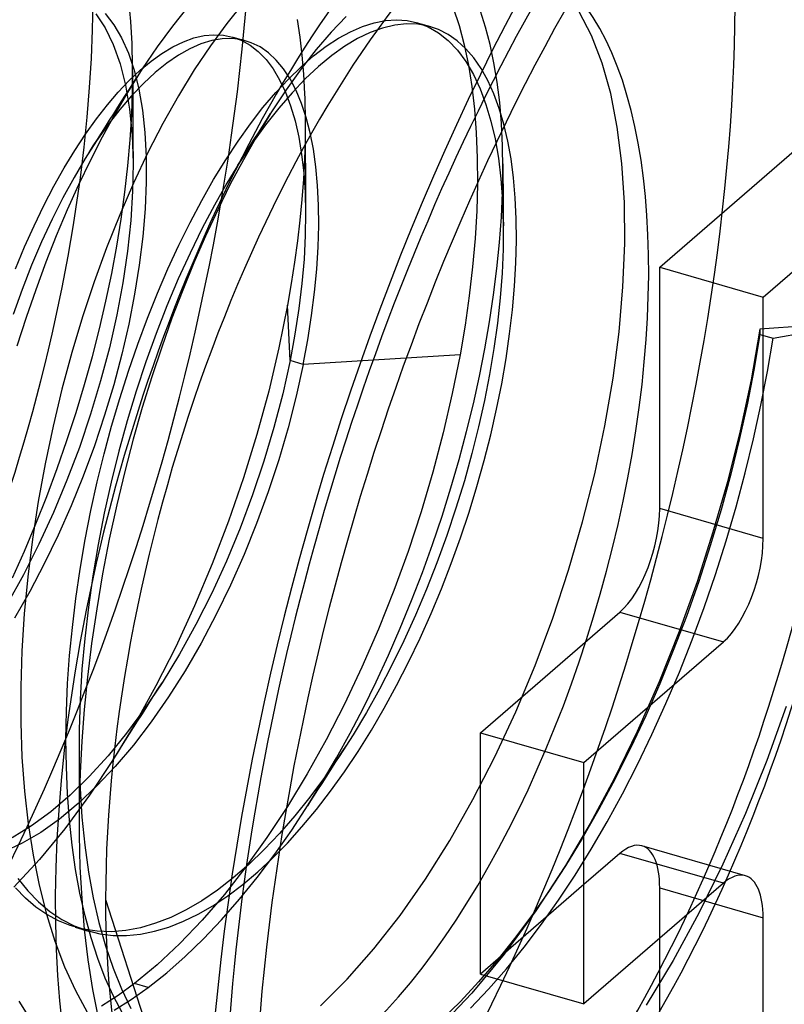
# Model space of a CAD drawing. Header units: millimetres. Extents: x -24 to 80, y -43 to 164.
# Tile 171 of 223: x 56.6 to 58.52, y 93.81 to 96.29. Entities that reach past the tile are written whole.
import ezdxf

# ---------------------------------------------------------------- set-up
doc = ezdxf.new("R2010")
doc.units = ezdxf.units.MM
doc.layers.add('MAIN-1', color=7, linetype='Continuous')
doc.layers.add('MAIN-2', color=7, linetype='Continuous')

msp = doc.modelspace()

# ---------------------------------------------------------------- linework, layer by layer
at = {"layer": 'MAIN-1'}
for p, q in [((57.2285, 96.0518), (57.2283, 96.0515)), ((57.2287, 96.0521), (57.2285, 96.0518)), ((57.2288, 96.0525), (57.2287, 96.0521)), ((57.229, 96.0527), (57.2288, 96.0525)), ((57.2292, 96.0531), (57.229, 96.0527)), ((57.2283, 96.0515), (57.2281, 96.0512)), ((58.4654, 95.5903), (58.8154, 95.8934)), ((58.4654, 94.9841), (58.4654, 95.5903)), ((58.0154, 94.4212), (58.3654, 94.7243)), ((58.0154, 93.815), (58.0154, 94.4212)), ((58.4208, 94.137), (58.161, 94.212)), ((58.1056, 94.1931), (58.0154, 94.115)), ((58.3654, 94.1181), (58.1056, 94.1931)), ((58.3654, 94.1181), (58.0154, 93.815)), ((58.4654, 93.4253), (58.4654, 94.0315))]:
    msp.add_line(p, q, dxfattribs=at)
for centre, major_axis, start_param, end_param in [((58.6404, 94.6594), (-0.8737, -3.0264), -2.509897, -0.982794), ((58.5666, 94.6806), (-0.8071, -2.7958), -2.55359, -0.54126), ((58.6404, 94.6594), (0.8071, 2.7958), 0.588003, 3.141599), ((58.6404, 94.6594), (-0.8737, -3.0264), -0.631808, 2.158799), ((58.3654, 94.8975), (0.0555, 0.1922), -2.55359, -0.982794), ((58.1056, 94.0199), (-0.0555, -0.1922), -3.141586, -2.55359), ((58.3654, 93.9449), (0.0555, 0.1922), 0.000007, 0.588003), ((58.3654, 93.9449), (0.0555, 0.1922), -0.982794, 0.000007)]:
    msp.add_ellipse(centre, major_axis=major_axis, ratio=0.433013, start_param=start_param, end_param=end_param, dxfattribs=at)
at = {"layer": 'MAIN-2'}
for p, q in [((56.8772, 96.283), (56.8722, 96.3362)), ((57.1595, 96.3283), (57.1182, 96.2775)), ((56.7893, 96.3015), (56.8128, 96.2664)), ((56.8133, 96.3028), (56.8349, 96.2746)), ((57.0208, 96.3193), (56.9822, 96.2712)), ((57.6869, 96.3173), (57.7016, 96.2723)), ((57.7684, 96.2681), (57.7554, 96.3083)), ((58.0344, 96.2472), (58.0033, 96.3072)), ((56.8349, 96.2746), (56.8543, 96.2413)), ((56.8804, 96.2276), (56.8772, 96.283)), ((57.1182, 96.2775), (57.0771, 96.2217)), ((57.2948, 96.2878), (57.3015, 96.2437)), ((57.4182, 96.2951), (57.3809, 96.2559)), ((57.4591, 96.27), (57.4884, 96.2792)), ((57.4884, 96.2792), (57.517, 96.2848)), ((57.517, 96.2848), (57.5448, 96.2866)), ((57.5695, 96.2769), (57.54, 96.2736)), ((57.5448, 96.2866), (57.5716, 96.2848)), ((57.5978, 96.2761), (57.5695, 96.2769)), ((57.5716, 96.2848), (57.5973, 96.2793)), ((57.5967, 96.2794), (57.6298, 96.2699)), ((57.5973, 96.2793), (57.6243, 96.269)), ((57.6249, 96.2713), (57.5978, 96.2761)), ((56.8128, 96.2664), (56.8333, 96.2247)), ((56.9822, 96.2712), (56.9439, 96.2192)), ((57.3809, 96.2559), (57.3431, 96.2121)), ((57.3987, 96.2405), (57.4292, 96.2571)), ((57.4292, 96.2571), (57.4591, 96.27)), ((57.4784, 96.255), (57.4468, 96.2397)), ((57.5096, 96.2663), (57.4784, 96.255)), ((57.54, 96.2736), (57.5096, 96.2663)), ((57.6243, 96.269), (57.65, 96.2542)), ((57.6501, 96.2627), (57.6249, 96.2713)), ((57.65, 96.2542), (57.6744, 96.2347)), ((57.6743, 96.2502), (57.6501, 96.2627)), ((57.6971, 96.2341), (57.6743, 96.2502)), ((57.7016, 96.2723), (57.7143, 96.2242)), ((57.7798, 96.2249), (57.7684, 96.2681)), ((56.8543, 96.2413), (56.8712, 96.2031)), ((56.8819, 96.17), (56.8804, 96.2276)), ((56.9828, 96.2188), (57.0095, 96.2318)), ((57.0095, 96.2318), (57.0358, 96.2413)), ((57.0532, 96.2265), (57.0253, 96.2143)), ((57.0358, 96.2413), (57.0613, 96.2472)), ((57.0804, 96.2348), (57.0532, 96.2265)), ((57.0613, 96.2472), (57.086, 96.2495)), ((57.1068, 96.2392), (57.0804, 96.2348)), ((57.086, 96.2495), (57.1098, 96.2484)), ((57.1323, 96.2398), (57.1068, 96.2392)), ((57.1098, 96.2484), (57.1327, 96.2437)), ((57.1568, 96.2365), (57.1323, 96.2398)), ((57.1327, 96.2437), (57.1546, 96.2357)), ((57.1334, 96.2435), (57.1665, 96.234)), ((57.1546, 96.2357), (57.1768, 96.2233)), ((57.18, 96.2294), (57.1568, 96.2365)), ((57.2021, 96.2186), (57.18, 96.2294)), ((57.3015, 96.2437), (57.3069, 96.1978)), ((57.3678, 96.2203), (57.3987, 96.2405)), ((57.4468, 96.2397), (57.4147, 96.2203)), ((57.6744, 96.2347), (57.6974, 96.2107)), ((57.7186, 96.2143), (57.6971, 96.2341)), ((57.7894, 96.179), (57.7798, 96.2249)), ((58.0609, 96.1783), (58.0344, 96.2472)), ((56.8333, 96.2247), (56.8505, 96.1765)), ((56.8712, 96.2031), (56.8856, 96.1601)), ((56.9439, 96.2192), (56.9061, 96.1635)), ((56.9283, 96.1828), (56.9556, 96.2024)), ((56.9556, 96.2024), (56.9828, 96.2188)), ((57.0253, 96.2143), (56.9968, 96.1981)), ((57.0771, 96.2217), (57.0365, 96.1611)), ((57.1768, 96.2233), (57.1975, 96.2072)), ((57.1975, 96.2072), (57.2169, 96.1872)), ((57.223, 96.2041), (57.2021, 96.2186)), ((57.2425, 96.1858), (57.223, 96.2041)), ((57.3431, 96.2121), (57.3052, 96.1637)), ((57.3365, 96.1965), (57.3678, 96.2203)), ((57.4147, 96.2203), (57.3821, 96.197)), ((57.6974, 96.2107), (57.7186, 96.1823)), ((57.7143, 96.2242), (57.725, 96.1732)), ((57.7386, 96.1911), (57.7186, 96.2143)), ((56.8505, 96.1765), (56.8642, 96.1224)), ((56.9009, 96.1601), (56.9283, 96.1828)), ((56.9678, 96.1782), (56.9385, 96.1545)), ((56.9968, 96.1981), (56.9678, 96.1782)), ((57.2169, 96.1872), (57.2347, 96.1635)), ((57.2607, 96.1639), (57.2425, 96.1858)), ((57.3049, 96.1691), (57.3365, 96.1965)), ((57.3069, 96.1978), (57.3109, 96.1502)), ((57.3821, 96.197), (57.349, 96.1696)), ((57.7186, 96.1823), (57.7377, 96.1499)), ((57.757, 96.1645), (57.7386, 96.1911)), ((57.7974, 96.1305), (57.7894, 96.179)), ((58.0825, 96.1015), (58.0609, 96.1783)), ((56.9061, 96.1635), (56.869, 96.1044)), ((56.8734, 96.1342), (56.9009, 96.1601)), ((56.8816, 96.1102), (56.8819, 96.17)), ((56.8818, 96.1581), (56.8819, 96.1391)), ((56.8856, 96.1601), (56.8974, 96.1124)), ((56.9385, 96.1545), (56.909, 96.1271)), ((57.0365, 96.1611), (56.9967, 96.096)), ((57.2347, 96.1635), (57.251, 96.1361)), ((57.2775, 96.1384), (57.2607, 96.1639)), ((57.3052, 96.1637), (57.2672, 96.1107)), ((57.2731, 96.1382), (57.3049, 96.1691)), ((57.349, 96.1696), (57.3156, 96.1383)), ((57.725, 96.1732), (57.7337, 96.1193)), ((57.7738, 96.1345), (57.757, 96.1645)), ((56.8459, 96.1052), (56.8734, 96.1342)), ((56.8738, 96.1128), (56.8831, 96.1275)), ((56.909, 96.1271), (56.8794, 96.0961)), ((56.8819, 96.1391), (56.882, 96.1199)), ((56.8831, 96.1275), (56.8924, 96.1422)), ((57.2412, 96.1039), (57.2731, 96.1382)), ((57.251, 96.1361), (57.2657, 96.105)), ((57.2926, 96.1093), (57.2775, 96.1384)), ((57.3156, 96.1383), (57.2822, 96.1033)), ((57.3109, 96.1502), (57.3136, 96.101)), ((57.7377, 96.1499), (57.7546, 96.1138)), ((57.789, 96.1011), (57.7738, 96.1345)), ((57.8037, 96.0795), (57.7974, 96.1305)), ((56.8184, 96.073), (56.8459, 96.1052)), ((56.869, 96.1044), (56.8369, 96.0495)), ((56.8642, 96.1224), (56.8743, 96.0625)), ((56.8644, 96.098), (56.8738, 96.1128)), ((56.8795, 96.0486), (56.8816, 96.1102)), ((56.882, 96.1199), (56.882, 96.1006)), ((56.8974, 96.1124), (56.9064, 96.0601)), ((57.2093, 96.0663), (57.2412, 96.1039)), ((57.2672, 96.1107), (57.2292, 96.0531)), ((57.2822, 96.1033), (57.2489, 96.0648)), ((57.2657, 96.105), (57.2787, 96.0706)), ((57.3061, 96.077), (57.2926, 96.1093)), ((57.7337, 96.1193), (57.7404, 96.0624)), ((57.7546, 96.1138), (57.7693, 96.0745)), ((58.0991, 96.0172), (58.0825, 96.1015)), ((56.8447, 96.0671), (56.8549, 96.0831)), ((56.8794, 96.0961), (56.8499, 96.0616)), ((56.8549, 96.0831), (56.8644, 96.098)), ((56.882, 96.1006), (56.8821, 96.0812)), ((56.8821, 96.0812), (56.8822, 96.0622)), ((56.9967, 96.096), (56.9578, 96.0266)), ((57.3178, 96.0414), (57.3061, 96.077)), ((57.3136, 96.101), (57.3141, 96.0898)), ((57.3141, 96.0898), (57.3144, 96.0785)), ((57.3144, 96.0785), (57.3147, 96.0672)), ((57.8025, 96.0645), (57.789, 96.1011)), ((57.8082, 96.0262), (57.8037, 96.0795)), ((56.791, 96.0379), (56.8184, 96.073)), ((56.8499, 96.0616), (56.8206, 96.0237)), ((56.8345, 96.0509), (56.8447, 96.0671)), ((56.8743, 96.0625), (56.8805, 95.9972)), ((56.8822, 96.0622), (56.8823, 96.043)), ((56.9064, 96.0601), (56.9125, 96.0036)), ((57.1778, 96.0256), (57.2093, 96.0663)), ((57.2489, 96.0648), (57.2159, 96.0229)), ((57.2787, 96.0706), (57.2898, 96.033)), ((57.3147, 96.0672), (57.3149, 96.0557)), ((57.3149, 96.0557), (57.3151, 96.0443)), ((57.7404, 96.0624), (57.745, 96.0026)), ((57.7693, 96.0745), (57.7818, 96.0325)), ((57.8142, 96.0249), (57.8025, 96.0645)), ((56.7637, 95.9998), (56.791, 96.0379)), ((56.8369, 96.0495), (56.8056, 95.9923)), ((56.8137, 96.0183), (56.8241, 96.0347)), ((56.8241, 96.0347), (56.8345, 96.0509)), ((56.8756, 95.9853), (56.8795, 96.0486)), ((56.8823, 96.043), (56.8824, 96.0237)), ((57.2281, 96.0512), (57.1938, 95.995)), ((57.2079, 96.0192), (57.218, 96.0352)), ((57.218, 96.0352), (57.2281, 96.0512)), ((57.2898, 96.033), (57.299, 95.9924)), ((57.3151, 96.0327), (57.3148, 95.985)), ((57.3151, 96.0443), (57.3151, 96.0327)), ((57.3152, 96.0321), (57.3152, 96.0131)), ((57.3278, 96.003), (57.3178, 96.0414)), ((57.7818, 96.0325), (57.7922, 95.9876)), ((56.8206, 96.0237), (56.7915, 95.9826)), ((56.8036, 96.0023), (56.8137, 96.0183)), ((56.8824, 96.0237), (56.8825, 96.0042)), ((56.8825, 96.0042), (56.8826, 95.9852)), ((56.9125, 96.0036), (56.9156, 95.9431)), ((56.9578, 96.0266), (56.9202, 95.9533)), ((57.1466, 95.9819), (57.1778, 96.0256)), ((57.2159, 96.0229), (57.1831, 95.9775)), ((57.1875, 95.987), (57.1977, 96.0031)), ((57.1977, 96.0031), (57.2079, 96.0192)), ((57.3152, 96.0131), (57.3153, 95.9941)), ((57.3359, 95.9616), (57.3278, 96.003)), ((57.745, 96.0026), (57.7475, 95.94)), ((57.8109, 95.9705), (57.8082, 96.0262)), ((57.8242, 95.9825), (57.8142, 96.0249)), ((58.1105, 95.9259), (58.0991, 96.0172)), ((56.7368, 95.9588), (56.7637, 95.9998)), ((56.7915, 95.9826), (56.7629, 95.9384)), ((56.8056, 95.9923), (56.7752, 95.9331)), ((56.783, 95.97), (56.7933, 95.9862)), ((56.7933, 95.9862), (56.8036, 96.0023)), ((56.8699, 95.9204), (56.8756, 95.9853)), ((56.8805, 95.9972), (56.883, 95.927)), ((56.8826, 95.9852), (56.8828, 95.9661)), ((57.1158, 95.9353), (57.1466, 95.9819)), ((57.1938, 95.995), (57.1601, 95.9356)), ((57.1773, 95.9708), (57.1875, 95.987)), ((57.299, 95.9924), (57.3063, 95.9489)), ((57.3148, 95.985), (57.3133, 95.9361)), ((57.3153, 95.9941), (57.3154, 95.9748)), ((57.7922, 95.9876), (57.8005, 95.9393)), ((57.8323, 95.9374), (57.8242, 95.9825)), ((56.7102, 95.9152), (56.7368, 95.9588)), ((56.7725, 95.9535), (56.783, 95.97)), ((56.8828, 95.9661), (56.8829, 95.9467)), ((56.9202, 95.9533), (56.884, 95.8765)), ((57.1831, 95.9775), (57.1507, 95.9287)), ((57.1567, 95.9382), (57.167, 95.9545)), ((57.167, 95.9545), (57.1773, 95.9708)), ((57.3154, 95.9748), (57.3155, 95.9554)), ((57.3155, 95.9554), (57.3156, 95.9366)), ((57.3421, 95.9175), (57.3359, 95.9616)), ((57.8117, 95.9126), (57.8109, 95.9705)), ((58.2056, 95.6653), (58.5556, 95.9684)), ((56.7629, 95.9384), (56.7349, 95.8912)), ((56.7752, 95.9331), (56.7458, 95.8721)), ((56.8829, 95.9467), (56.883, 95.9271)), ((56.9156, 95.9431), (56.9158, 95.8791)), ((57.0854, 95.8857), (57.1158, 95.9353)), ((57.1507, 95.9287), (57.1187, 95.8766)), ((57.1601, 95.9356), (57.1272, 95.8737)), ((57.1463, 95.9218), (57.1567, 95.9382)), ((57.3063, 95.9489), (57.3116, 95.9024)), ((57.3133, 95.9361), (57.3106, 95.8863)), ((57.3156, 95.9366), (57.3157, 95.9175)), ((57.7475, 95.94), (57.7478, 95.8748)), ((57.8005, 95.9393), (57.8067, 95.8872)), ((57.8386, 95.8898), (57.8323, 95.9374)), ((56.6842, 95.869), (56.7102, 95.9152)), ((56.8624, 95.854), (56.8699, 95.9204)), ((56.883, 95.927), (56.8817, 95.8565)), ((57.3157, 95.9175), (57.3158, 95.8982)), ((57.3464, 95.8707), (57.3421, 95.9175)), ((57.8108, 95.8529), (57.8117, 95.9126)), ((57.8117, 95.925), (57.8118, 95.9055)), ((57.8118, 95.9055), (57.812, 95.8857)), ((58.1168, 95.8283), (58.1105, 95.9259)), ((56.7349, 95.8912), (56.7068, 95.84)), ((56.9158, 95.8791), (56.913, 95.8122)), ((57.0555, 95.8332), (57.0854, 95.8857)), ((57.3106, 95.8863), (57.3069, 95.8355)), ((57.3116, 95.9024), (57.315, 95.8533)), ((57.3158, 95.8982), (57.3159, 95.8788)), ((57.3159, 95.8788), (57.316, 95.86)), ((57.8067, 95.8872), (57.8109, 95.8313)), ((57.812, 95.8857), (57.8121, 95.8658)), ((57.8429, 95.8397), (57.8386, 95.8898)), ((56.6589, 95.8205), (56.6842, 95.869)), ((56.7458, 95.8721), (56.7175, 95.8093)), ((56.884, 95.8765), (56.8494, 95.7968)), ((56.8531, 95.7865), (56.8624, 95.854)), ((56.8817, 95.8565), (56.877, 95.7825)), ((57.1187, 95.8766), (57.0873, 95.8214)), ((57.1272, 95.8737), (57.0955, 95.8096)), ((57.316, 95.86), (57.3161, 95.841)), ((57.3488, 95.8215), (57.3464, 95.8707)), ((57.7478, 95.8748), (57.746, 95.8072)), ((57.8121, 95.8658), (57.8122, 95.8457)), ((56.7068, 95.84), (56.6796, 95.786)), ((57.0263, 95.7782), (57.0555, 95.8332)), ((57.3069, 95.8355), (57.3019, 95.7838)), ((57.315, 95.8533), (57.3163, 95.8019)), ((57.3161, 95.841), (57.3162, 95.8217)), ((57.808, 95.7911), (57.8108, 95.8529)), ((57.8109, 95.8313), (57.8128, 95.7723)), ((57.8122, 95.8457), (57.8124, 95.8267)), ((57.8454, 95.7873), (57.8429, 95.8397)), ((56.6343, 95.7696), (56.6589, 95.8205)), ((56.7175, 95.8093), (56.6902, 95.7446)), ((56.913, 95.8122), (56.9072, 95.7427)), ((57.0873, 95.8214), (57.0566, 95.7635)), ((57.0955, 95.8096), (57.0649, 95.7437)), ((57.3162, 95.8217), (57.3163, 95.8023)), ((57.3493, 95.7699), (57.3488, 95.8215)), ((57.746, 95.8072), (57.7419, 95.7377)), ((57.8124, 95.8267), (57.8125, 95.8074)), ((57.8125, 95.8074), (57.8127, 95.7885)), ((58.1177, 95.7247), (58.1168, 95.8283)), ((56.6796, 95.786), (56.6534, 95.7295)), ((56.8494, 95.7968), (56.8165, 95.7142)), ((56.8421, 95.7182), (56.8531, 95.7865)), ((56.877, 95.7825), (56.8688, 95.7058)), ((57.3019, 95.7838), (57.2959, 95.7315)), ((57.3163, 95.8019), (57.3156, 95.7449)), ((57.8034, 95.7275), (57.808, 95.7911)), ((57.8127, 95.7885), (57.8129, 95.7693)), ((57.8459, 95.7328), (57.8454, 95.7873)), ((56.6105, 95.7167), (56.6343, 95.7696)), ((56.9979, 95.7209), (57.0263, 95.7782)), ((57.0566, 95.7635), (57.026, 95.7011)), ((57.3478, 95.7163), (57.3493, 95.7699)), ((57.8128, 95.7723), (57.8123, 95.7109)), ((56.6902, 95.7446), (56.6638, 95.6778)), ((56.9072, 95.7427), (56.8985, 95.671)), ((57.0649, 95.7437), (57.0356, 95.6763)), ((57.2959, 95.7315), (57.2886, 95.6784)), ((57.3156, 95.7449), (57.3126, 95.6858)), ((57.7419, 95.7377), (57.7357, 95.6664)), ((57.8445, 95.6764), (57.8459, 95.7328)), ((56.5877, 95.6618), (56.6105, 95.7167)), ((56.6534, 95.7295), (56.6282, 95.6707)), ((56.8165, 95.7142), (56.7855, 95.629)), ((56.8294, 95.6496), (56.8421, 95.7182)), ((56.8688, 95.7058), (56.8572, 95.6266)), ((56.9705, 95.6617), (56.9979, 95.7209)), ((57.3444, 95.6606), (57.3478, 95.7163)), ((57.7969, 95.6623), (57.8034, 95.7275)), ((57.8123, 95.7109), (57.8096, 95.6502)), ((58.1133, 95.616), (58.1177, 95.7247)), ((57.026, 95.7011), (56.9965, 95.6362)), ((57.3126, 95.6858), (57.3072, 95.6247)), ((56.6282, 95.6707), (56.6042, 95.6097)), ((56.6638, 95.6778), (56.6384, 95.6091)), ((56.8985, 95.671), (56.8869, 95.5975)), ((56.9442, 95.6007), (56.9705, 95.6617)), ((57.0356, 95.6763), (57.0076, 95.6077)), ((57.2886, 95.6784), (57.2803, 95.6247)), ((57.3389, 95.6031), (57.3444, 95.6606)), ((57.7357, 95.6664), (57.7273, 95.5938)), ((57.7886, 95.596), (57.7969, 95.6623)), ((57.8411, 95.6183), (57.8445, 95.6764)), ((58.2056, 95.0591), (58.2056, 95.6653)), ((58.2056, 95.6653), (58.4654, 95.5903)), ((56.8149, 95.5805), (56.8294, 95.6496)), ((56.9965, 95.6362), (56.9681, 95.5689)), ((57.8096, 95.6502), (57.8048, 95.5882)), ((56.6042, 95.6097), (56.5815, 95.547)), ((56.6384, 95.6091), (56.6142, 95.539)), ((56.7855, 95.629), (56.7564, 95.5412)), ((56.8572, 95.6266), (56.8421, 95.5456)), ((57.0076, 95.6077), (56.9807, 95.5374)), ((57.2803, 95.6247), (57.2709, 95.5704)), ((57.3072, 95.6247), (57.2995, 95.5617)), ((57.8359, 95.5587), (57.8411, 95.6183)), ((58.1035, 95.5031), (58.1133, 95.616)), ((56.8869, 95.5975), (56.8724, 95.5226)), ((56.9189, 95.5376), (56.9442, 95.6007)), ((57.3314, 95.5439), (57.3389, 95.6031)), ((57.7273, 95.5938), (57.7168, 95.5201)), ((57.7785, 95.5285), (57.7886, 95.596)), ((57.8048, 95.5882), (57.798, 95.5251)), ((56.7988, 95.5111), (56.8149, 95.5805)), ((56.9681, 95.5689), (56.941, 95.4994)), ((57.2709, 95.5704), (57.2493, 95.4628)), ((57.2772, 95.431), (57.2709, 95.5704)), ((57.2995, 95.5617), (57.2895, 95.497)), ((57.8287, 95.4978), (57.8359, 95.5587)), ((56.6142, 95.539), (56.5913, 95.4676)), ((56.7564, 95.5412), (56.7293, 95.4513)), ((56.8421, 95.5456), (56.8235, 95.4632)), ((56.8946, 95.4722), (56.9189, 95.5376)), ((56.9807, 95.5374), (56.9549, 95.465)), ((57.3218, 95.4833), (57.3314, 95.5439)), ((56.7809, 95.4412), (56.7988, 95.5111)), ((56.8724, 95.5226), (56.8549, 95.4468)), ((57.7168, 95.5201), (57.7042, 95.4454)), ((57.7666, 95.4603), (57.7785, 95.5285)), ((57.798, 95.5251), (57.7891, 95.4612)), ((58.4572, 95.5102), (58.4349, 95.383)), ((58.7214, 95.528), (58.4572, 95.5102)), ((58.4572, 95.5102), (58.4573, 95.4965)), ((58.4903, 95.487), (58.7214, 95.528)), ((56.941, 95.4994), (56.9153, 95.4278)), ((57.2895, 95.497), (57.2772, 95.431)), ((57.3103, 95.4215), (57.3218, 95.4833)), ((57.8197, 95.4358), (57.8287, 95.4978)), ((58.0883, 95.3865), (58.1035, 95.5031)), ((58.4573, 95.4965), (58.4428, 95.4111)), ((58.4573, 95.4965), (58.4903, 95.487)), ((58.4762, 95.4035), (58.4903, 95.487)), ((56.8235, 95.4632), (56.8016, 95.3799)), ((56.8713, 95.4047), (56.8946, 95.4722)), ((56.9549, 95.465), (56.9301, 95.3903)), ((57.2493, 95.4628), (57.2237, 95.3541)), ((57.7531, 95.3916), (57.7666, 95.4603)), ((57.7891, 95.4612), (57.7783, 95.3964)), ((56.7293, 95.4513), (56.7044, 95.3595)), ((56.7613, 95.3709), (56.7809, 95.4412)), ((56.8549, 95.4468), (56.8346, 95.3703)), ((57.7042, 95.4454), (57.3103, 95.4215)), ((57.7042, 95.4454), (57.6847, 95.3481)), ((57.8087, 95.3727), (57.8197, 95.4358)), ((56.9153, 95.4278), (56.8911, 95.3544)), ((57.2772, 95.431), (57.2588, 95.3475)), ((57.3103, 95.4215), (57.2772, 95.431)), ((57.3103, 95.4215), (57.2927, 95.3419)), ((58.4428, 95.4111), (58.4259, 95.3241)), ((56.8494, 95.3359), (56.8713, 95.4047)), ((56.9301, 95.3903), (56.9062, 95.3131)), ((57.7378, 95.3224), (57.7531, 95.3916)), ((57.7783, 95.3964), (57.7655, 95.3308)), ((58.0679, 95.2672), (58.0883, 95.3865)), ((58.4599, 95.3192), (58.4762, 95.4035)), ((56.7044, 95.3595), (56.682, 95.2662)), ((56.74, 95.3005), (56.7613, 95.3709)), ((56.8016, 95.3799), (56.7764, 95.2963)), ((56.8346, 95.3703), (56.8116, 95.2936)), ((57.7959, 95.3089), (57.8087, 95.3727)), ((58.4349, 95.383), (58.4076, 95.2549)), ((56.8289, 95.2664), (56.8494, 95.3359)), ((56.8911, 95.3544), (56.8684, 95.2795)), ((57.2237, 95.3541), (57.194, 95.2451)), ((57.2588, 95.3475), (57.2369, 95.263)), ((57.2927, 95.3419), (57.2722, 95.2617)), ((57.6847, 95.3481), (57.6619, 95.2496)), ((56.9062, 95.3131), (56.8834, 95.2336)), ((57.7207, 95.2527), (57.7378, 95.3224)), ((57.7655, 95.3308), (57.7507, 95.2644)), ((58.4259, 95.3241), (58.4064, 95.2357)), ((58.4413, 95.2343), (58.4599, 95.3192)), ((56.717, 95.23), (56.74, 95.3005)), ((56.7764, 95.2963), (56.7481, 95.213)), ((56.8116, 95.2936), (56.786, 95.217)), ((57.7813, 95.2445), (57.7959, 95.3089)), ((56.682, 95.2662), (56.662, 95.1719)), ((56.8101, 95.1967), (56.8289, 95.2664)), ((56.8684, 95.2795), (56.8473, 95.2032)), ((57.2369, 95.263), (57.2117, 95.1782)), ((57.2722, 95.2617), (57.2488, 95.1813)), ((57.7507, 95.2644), (57.7339, 95.1972)), ((58.0424, 95.1465), (58.0679, 95.2672)), ((57.194, 95.2451), (57.1605, 95.1361)), ((57.6619, 95.2496), (57.6357, 95.1504)), ((57.7019, 95.1824), (57.7207, 95.2527)), ((57.7648, 95.1798), (57.7813, 95.2445)), ((58.4076, 95.2549), (58.3756, 95.1266)), ((56.6925, 95.1597), (56.717, 95.23)), ((56.7481, 95.213), (56.717, 95.1304)), ((56.786, 95.217), (56.758, 95.1409)), ((56.8834, 95.2336), (56.8619, 95.152)), ((58.4064, 95.2357), (58.3843, 95.146)), ((58.4205, 95.1488), (58.4413, 95.2343)), ((56.7929, 95.1264), (56.8101, 95.1967)), ((56.8473, 95.2032), (56.8281, 95.126)), ((57.7339, 95.1972), (57.715, 95.129)), ((56.662, 95.1719), (56.6446, 95.0772)), ((57.2117, 95.1782), (57.1833, 95.0936)), ((57.2488, 95.1813), (57.2224, 95.1012)), ((57.6814, 95.1116), (57.7019, 95.1824)), ((57.7466, 95.1149), (57.7648, 95.1798)), ((56.6665, 95.0898), (56.6925, 95.1597)), ((56.758, 95.1409), (56.7275, 95.0658)), ((56.8619, 95.152), (56.8418, 95.0684)), ((57.6357, 95.1504), (57.6062, 95.051)), ((58.0119, 95.0256), (58.0424, 95.1465)), ((58.3843, 95.146), (58.3597, 95.0558)), ((58.3975, 95.0633), (58.4205, 95.1488)), ((56.717, 95.1304), (56.6832, 95.0492)), ((56.7772, 95.0547), (56.7929, 95.1264)), ((56.8281, 95.126), (56.8108, 95.0479)), ((57.1605, 95.1361), (57.123, 95.0276)), ((57.715, 95.129), (57.6939, 95.0603)), ((57.7268, 95.0501), (57.7466, 95.1149)), ((58.3756, 95.1266), (58.3394, 94.9997)), ((56.639, 95.0206), (56.6665, 95.0898)), ((57.1833, 95.0936), (57.1518, 95.0098)), ((57.2224, 95.1012), (57.1933, 95.0218)), ((57.6592, 95.0405), (57.6814, 95.1116)), ((56.6446, 95.0772), (56.6301, 94.9824)), ((56.7275, 95.0658), (56.6949, 94.9921)), ((56.8418, 95.0684), (56.8233, 94.9828)), ((58.3726, 94.9782), (58.3975, 95.0633)), ((56.6832, 95.0492), (56.6467, 94.9698)), ((56.7629, 94.9813), (56.7772, 95.0547)), ((56.8108, 95.0479), (56.7954, 94.9693)), ((57.6062, 95.051), (57.5736, 94.9518)), ((57.6352, 94.9694), (57.6592, 95.0405)), ((57.6939, 95.0603), (57.6709, 94.9915)), ((57.7053, 94.9856), (57.7268, 95.0501)), ((58.4654, 94.9841), (58.2056, 95.0591)), ((58.3597, 95.0558), (58.3327, 94.9656)), ((56.6101, 94.9522), (56.639, 95.0206)), ((57.123, 95.0276), (57.0818, 94.9202)), ((57.1933, 95.0218), (57.1617, 94.9436)), ((57.9767, 94.9047), (58.0119, 95.0256)), ((56.6949, 94.9921), (56.6601, 94.9203)), ((57.1518, 95.0098), (57.1174, 94.9273)), ((57.6709, 94.9915), (57.6462, 94.9234)), ((58.3394, 94.9997), (58.2994, 94.8753)), ((56.6467, 94.9698), (56.6079, 94.8929)), ((56.6301, 94.9824), (56.6183, 94.8882)), ((56.7503, 94.9071), (56.7629, 94.9813)), ((56.7954, 94.9693), (56.782, 94.8905)), ((56.8233, 94.9828), (56.8065, 94.8954)), ((57.6096, 94.8986), (57.6352, 94.9694)), ((57.6822, 94.9216), (57.7053, 94.9856)), ((58.3327, 94.9656), (58.3036, 94.8762)), ((58.3458, 94.8941), (58.3726, 94.9782)), ((56.5799, 94.8851), (56.6101, 94.9522)), ((57.1617, 94.9436), (57.1277, 94.8672)), ((57.5736, 94.9518), (57.5379, 94.8535)), ((56.6601, 94.9203), (56.6234, 94.8508)), ((57.0818, 94.9202), (57.0374, 94.8149)), ((57.1174, 94.9273), (57.0804, 94.8467)), ((57.6462, 94.9234), (57.62, 94.8565)), ((57.6575, 94.8581), (57.6822, 94.9216)), ((56.6079, 94.8929), (56.5668, 94.8189)), ((56.7394, 94.8333), (56.7503, 94.9071)), ((56.782, 94.8905), (56.7708, 94.8116)), ((56.8065, 94.8954), (56.7916, 94.8073)), ((57.5825, 94.8283), (57.6096, 94.8986)), ((57.9369, 94.7844), (57.9767, 94.9047)), ((58.3173, 94.8111), (58.3458, 94.8941)), ((56.6183, 94.8882), (56.6095, 94.7947)), ((57.1277, 94.8672), (57.0917, 94.7929)), ((58.2994, 94.8753), (58.2544, 94.7506)), ((58.3036, 94.8762), (58.2725, 94.7884)), ((56.6234, 94.8508), (56.5849, 94.784)), ((57.0804, 94.8467), (57.041, 94.7684)), ((57.5379, 94.8535), (57.4992, 94.7563)), ((57.62, 94.8565), (57.5923, 94.7912)), ((57.6313, 94.7955), (57.6575, 94.8581)), ((56.7305, 94.7609), (56.7394, 94.8333)), ((57.554, 94.7589), (57.5825, 94.8283)), ((56.6095, 94.7947), (56.6037, 94.7023)), ((56.7708, 94.8116), (56.7616, 94.7333)), ((56.7916, 94.8073), (56.7789, 94.7201)), ((57.0374, 94.8149), (56.99, 94.7124)), ((57.0917, 94.7929), (57.0537, 94.7212)), ((57.5923, 94.7912), (57.5633, 94.7275)), ((57.6037, 94.7339), (57.6313, 94.7955)), ((57.7556, 94.4962), (58.1056, 94.7993)), ((58.1056, 94.7993), (58.3654, 94.7243)), ((58.287, 94.7293), (58.3173, 94.8111)), ((57.041, 94.7684), (56.9993, 94.6932)), ((57.8925, 94.6654), (57.9369, 94.7844)), ((58.2725, 94.7884), (58.2398, 94.7026)), ((56.7236, 94.6902), (56.7305, 94.7609)), ((57.4992, 94.7563), (57.4578, 94.6609)), ((57.5243, 94.6908), (57.554, 94.7589)), ((58.2544, 94.7506), (58.2039, 94.6242)), ((56.7616, 94.7333), (56.7547, 94.6558)), ((56.7789, 94.7201), (56.7684, 94.6357)), ((57.0537, 94.7212), (57.0137, 94.6521)), ((57.5633, 94.7275), (57.5331, 94.6657)), ((57.5749, 94.6737), (57.6037, 94.7339)), ((58.2549, 94.6487), (58.287, 94.7293)), ((56.6037, 94.7023), (56.6008, 94.6113)), ((56.99, 94.7124), (56.9402, 94.6138)), ((56.9993, 94.6932), (56.9557, 94.6215)), ((58.2398, 94.7026), (58.2058, 94.6193)), ((56.7186, 94.6202), (56.7236, 94.6902)), ((57.4933, 94.6241), (57.5243, 94.6908)), ((57.5449, 94.6149), (57.5749, 94.6737)), ((56.7547, 94.6558), (56.7501, 94.5794)), ((57.0137, 94.6521), (56.9719, 94.5861)), ((57.4578, 94.6609), (57.4138, 94.568)), ((57.5331, 94.6657), (57.5018, 94.6056)), ((57.8439, 94.5487), (57.8925, 94.6654)), ((58.2213, 94.5693), (58.2549, 94.6487)), ((56.7156, 94.5502), (56.7186, 94.6202)), ((56.7684, 94.6357), (56.7603, 94.5543)), ((56.9557, 94.6215), (56.9119, 94.5561)), ((56.9456, 94.6056), (56.9557, 94.6214)), ((57.4613, 94.5589), (57.4933, 94.6241)), ((58.2039, 94.6242), (58.149, 94.4995)), ((58.2058, 94.6193), (58.1704, 94.5384)), ((56.6008, 94.6113), (56.6009, 94.5219)), ((56.9402, 94.6138), (56.888, 94.5193)), ((56.9355, 94.5897), (56.9456, 94.6056)), ((57.5018, 94.6056), (57.4692, 94.5474)), ((57.5137, 94.5579), (57.5449, 94.6149)), ((56.7501, 94.5794), (56.7477, 94.5039)), ((56.9149, 94.5574), (56.9252, 94.5736)), ((56.9252, 94.5736), (56.9355, 94.5897)), ((56.9719, 94.5861), (56.9285, 94.5237)), ((58.1861, 94.4916), (58.2213, 94.5693)), ((56.7145, 94.48), (56.7156, 94.5502)), ((56.7603, 94.5543), (56.7542, 94.4747)), ((56.9119, 94.5561), (56.8666, 94.4949)), ((56.9047, 94.5415), (56.9149, 94.5574)), ((57.4138, 94.568), (57.3679, 94.4785)), ((57.4282, 94.4953), (57.4613, 94.5589)), ((57.4692, 94.5474), (57.4354, 94.491)), ((57.4814, 94.5027), (57.5137, 94.5579)), ((57.7917, 94.4358), (57.8439, 94.5487)), ((58.5234, 94.5623), (58.4744, 94.4262)), ((56.6009, 94.5219), (56.604, 94.4345)), ((56.888, 94.5193), (56.8333, 94.4292)), ((56.9285, 94.5237), (56.8839, 94.4654)), ((56.8843, 94.5093), (56.8945, 94.5255)), ((56.8945, 94.5255), (56.9047, 94.5415)), ((58.1704, 94.5384), (58.1331, 94.459)), ((56.7477, 94.5039), (56.7477, 94.4293)), ((56.8666, 94.4949), (56.8202, 94.4382)), ((56.874, 94.4931), (56.8843, 94.5093)), ((57.3942, 94.4335), (57.4282, 94.4953)), ((57.4481, 94.4494), (57.4814, 94.5027)), ((57.7556, 93.89), (57.7556, 94.4962)), ((57.7556, 94.4962), (58.0154, 94.4212)), ((58.149, 94.4995), (58.0911, 94.3805)), ((56.7154, 94.4104), (56.7145, 94.48)), ((56.7542, 94.4747), (56.7502, 94.3959)), ((56.8537, 94.4613), (56.8639, 94.4772)), ((56.8639, 94.4772), (56.874, 94.4931)), ((57.3679, 94.4785), (57.3201, 94.3928)), ((57.4354, 94.491), (57.4005, 94.4368)), ((58.1497, 94.4161), (58.1861, 94.4916)), ((56.7474, 94.4622), (56.7475, 94.4429)), ((56.8332, 94.429), (56.8435, 94.4452)), ((56.8839, 94.4654), (56.8382, 94.4116)), ((56.8435, 94.4452), (56.8537, 94.4613)), ((57.3983, 94.4329), (57.4085, 94.4487)), ((57.4085, 94.4487), (57.4186, 94.4644)), ((57.4138, 94.3983), (57.4481, 94.4494)), ((58.1331, 94.459), (58.0938, 94.3807)), ((56.604, 94.4345), (56.6102, 94.3498)), ((56.7475, 94.4429), (56.7475, 94.4235)), ((56.7475, 94.4235), (56.7475, 94.4041)), ((56.7477, 94.4293), (56.75, 94.3559)), ((56.8202, 94.4382), (56.7728, 94.3863)), ((56.8333, 94.4292), (56.7733, 94.3392)), ((57.3591, 94.3734), (57.3942, 94.4335)), ((57.4005, 94.4368), (57.3641, 94.384)), ((57.3881, 94.4169), (57.3983, 94.4329)), ((57.7365, 94.3282), (57.7917, 94.4358)), ((58.4744, 94.4262), (58.4212, 94.2938)), ((56.7182, 94.3424), (56.7154, 94.4104)), ((56.7475, 94.4041), (56.7475, 94.3847)), ((56.7502, 94.3959), (56.748, 94.3171)), ((56.8382, 94.4116), (56.7919, 94.3625)), ((57.3677, 94.3849), (57.3778, 94.4008)), ((57.3778, 94.4008), (57.3881, 94.4169)), ((57.3789, 94.3495), (57.4138, 94.3983)), ((58.1121, 94.3429), (58.1497, 94.4161)), ((56.7728, 94.3863), (56.7248, 94.3395)), ((56.7475, 94.3847), (56.7475, 94.3655)), ((57.3201, 94.3928), (57.2706, 94.3109)), ((57.3231, 94.3151), (57.3591, 94.3734)), ((57.3641, 94.384), (57.327, 94.3342)), ((57.3575, 94.369), (57.3677, 94.3849)), ((58.0911, 94.3805), (58.0309, 94.2682)), ((58.0938, 94.3807), (58.0527, 94.3042)), ((56.6102, 94.3498), (56.6194, 94.2678)), ((56.7919, 94.3625), (56.7451, 94.3183)), ((56.7475, 94.3655), (56.7475, 94.3462)), ((56.7475, 94.3462), (56.7476, 94.3269)), ((56.75, 94.3559), (56.7546, 94.2842)), ((57.3369, 94.3367), (57.3472, 94.3529)), ((57.3433, 94.3033), (57.3789, 94.3495)), ((57.3472, 94.3529), (57.3575, 94.369)), ((56.7248, 94.3395), (56.6765, 94.298)), ((56.7733, 94.3392), (56.7113, 94.2553)), ((56.723, 94.277), (56.7182, 94.3424)), ((56.7476, 94.3269), (56.7476, 94.3076)), ((57.327, 94.3342), (57.2893, 94.2873)), ((57.3217, 94.313), (57.3293, 94.3249)), ((57.3293, 94.3249), (57.3369, 94.3367)), ((57.6784, 94.2258), (57.7365, 94.3282)), ((58.0734, 94.2723), (58.1121, 94.3429)), ((56.6765, 94.298), (56.628, 94.2623)), ((56.7451, 94.3183), (56.698, 94.2795)), ((56.7476, 94.3076), (56.7476, 94.2881)), ((56.748, 94.3171), (56.7478, 94.2386)), ((57.2706, 94.3109), (57.2193, 94.2329)), ((57.2814, 94.2517), (57.3231, 94.3151)), ((57.3072, 94.2599), (57.3433, 94.3033)), ((58.0527, 94.3042), (58.0107, 94.2307)), ((56.698, 94.2795), (56.6511, 94.2461)), ((56.7298, 94.2138), (56.723, 94.277)), ((56.7476, 94.2881), (56.7476, 94.2686)), ((56.7546, 94.2842), (56.7617, 94.2139)), ((57.2893, 94.2873), (57.2511, 94.2435)), ((58.0337, 94.2042), (58.0734, 94.2723)), ((58.4212, 94.2938), (58.3642, 94.1659)), ((56.628, 94.2623), (56.5797, 94.2326)), ((56.6194, 94.2678), (56.6317, 94.1888)), ((56.7113, 94.2553), (56.6479, 94.1782)), ((57.2387, 94.1909), (57.2814, 94.2517)), ((57.2706, 94.2192), (57.3072, 94.2599)), ((58.0309, 94.2682), (57.9687, 94.1625)), ((56.6511, 94.2461), (56.6043, 94.2185)), ((56.7478, 94.2386), (56.7497, 94.1585)), ((57.2193, 94.2329), (57.1665, 94.1591)), ((57.2511, 94.2435), (57.2125, 94.2028)), ((57.6173, 94.1285), (57.6784, 94.2258)), ((58.0107, 94.2307), (57.9686, 94.1616)), ((56.6043, 94.2185), (56.5581, 94.1968)), ((56.7387, 94.1527), (56.7298, 94.2138)), ((56.7617, 94.2139), (56.7712, 94.1463)), ((57.2125, 94.2028), (57.1734, 94.1655)), ((57.2335, 94.1814), (57.2706, 94.2192)), ((57.993, 94.1386), (58.0337, 94.2042)), ((56.6479, 94.1782), (56.5836, 94.1083)), ((56.6317, 94.1888), (56.6471, 94.1131)), ((57.195, 94.133), (57.2387, 94.1909)), ((57.1961, 94.1467), (57.2335, 94.1814)), ((56.7497, 94.0934), (56.7387, 94.1527)), ((56.7497, 94.1585), (56.7539, 94.0796)), ((57.1665, 94.1591), (57.1122, 94.0899)), ((57.1734, 94.1655), (57.1341, 94.1315)), ((57.9687, 94.1625), (57.8943, 94.0486)), ((57.9686, 94.1616), (57.9264, 94.0968)), ((58.3642, 94.1659), (58.3035, 94.0428)), ((56.5939, 94.13), (56.6189, 94.0989)), ((56.7712, 94.1463), (56.7831, 94.0815)), ((57.1341, 94.1315), (57.0947, 94.1011)), ((57.1504, 94.0781), (57.195, 94.133)), ((57.1586, 94.1151), (57.1961, 94.1467)), ((57.5536, 94.0373), (57.6173, 94.1285)), ((57.9432, 94.1222), (57.9459, 94.1263)), ((57.9459, 94.1263), (57.9485, 94.1303)), ((57.9485, 94.1303), (57.9511, 94.1344)), ((57.9511, 94.1344), (57.9538, 94.1385)), ((57.9514, 94.0757), (57.993, 94.1386)), ((57.9538, 94.1385), (57.9564, 94.1426)), ((56.6126, 94.0809), (56.5876, 94.1065)), ((56.6189, 94.0989), (56.6456, 94.0713)), ((56.6471, 94.1131), (56.6654, 94.0409)), ((57.0947, 94.1011), (57.0554, 94.0744)), ((57.1211, 94.0868), (57.1586, 94.1151)), ((58.0154, 94.115), (57.7556, 93.89)), ((57.9406, 94.1181), (57.9432, 94.1222)), ((58.2056, 94.1065), (58.4654, 94.0315)), ((58.2056, 93.5003), (58.2056, 94.1065)), ((56.639, 94.0585), (56.6126, 94.0809)), ((56.7627, 94.036), (56.7497, 94.0934)), ((56.7539, 94.0796), (56.7605, 94.002)), ((56.7831, 94.0815), (56.7973, 94.0196)), ((56.8139, 94.0776), (57.0654, 93.2954)), ((57.0554, 94.0744), (57.0163, 94.0515)), ((57.1122, 94.0899), (57.0568, 94.0256)), ((57.0837, 94.0619), (57.1211, 94.0868)), ((57.1053, 94.0264), (57.1504, 94.0781)), ((57.9264, 94.0968), (57.8845, 94.0369)), ((57.9087, 94.0154), (57.9514, 94.0757)), ((56.6666, 94.0394), (56.639, 94.0585)), ((56.6456, 94.0713), (56.6739, 94.0474)), ((57.0163, 94.0515), (56.9776, 94.0326)), ((57.0466, 94.0405), (57.0837, 94.0619)), ((56.6654, 94.0409), (56.6868, 93.9726)), ((56.6954, 94.0238), (56.6666, 94.0394)), ((56.6739, 94.0474), (56.7037, 94.0274)), ((56.7037, 94.0274), (56.735, 94.0113)), ((56.7777, 93.9811), (56.7627, 94.036)), ((56.9776, 94.0326), (56.9395, 94.0176)), ((57.0568, 94.0256), (57.0006, 93.9667)), ((57.0097, 94.0226), (57.0466, 94.0405)), ((57.0596, 93.9783), (57.1053, 94.0264)), ((57.488, 93.9534), (57.5536, 94.0373)), ((57.8943, 94.0486), (57.8149, 93.9402)), ((57.8845, 94.0369), (57.8412, 93.9791)), ((58.3035, 94.0428), (58.2392, 93.9245)), ((56.7252, 94.0117), (56.6954, 94.0238)), ((56.7582, 94.0026), (56.7252, 94.0117)), ((56.735, 94.0113), (56.7676, 93.9993)), ((56.7379, 94.0077), (56.771, 93.9982)), ((56.7926, 93.9976), (56.7582, 94.0026)), ((56.7605, 94.002), (56.7696, 93.9259)), ((56.7676, 93.9993), (56.7997, 93.9915)), ((56.7973, 94.0196), (56.8139, 93.9607)), ((56.8646, 93.9995), (56.8281, 93.9966)), ((56.9018, 94.0065), (56.8646, 93.9995)), ((56.9395, 94.0176), (56.9018, 94.0065)), ((56.9369, 93.9976), (56.9731, 94.0083)), ((56.9731, 94.0083), (57.0097, 94.0226)), ((57.865, 93.9577), (57.9087, 94.0154)), ((56.7945, 93.9291), (56.7777, 93.9811)), ((56.8281, 93.9966), (56.7926, 93.9976)), ((56.7997, 93.9915), (56.8328, 93.9874)), ((56.8328, 93.9874), (56.8667, 93.9871)), ((56.8667, 93.9871), (56.9014, 93.9905)), ((56.9014, 93.9905), (56.9369, 93.9976)), ((57.0136, 93.9339), (57.0596, 93.9783)), ((57.8412, 93.9791), (57.7964, 93.9234)), ((56.6868, 93.9726), (56.711, 93.9086)), ((56.8139, 93.9607), (56.8328, 93.9051)), ((57.0006, 93.9667), (56.9439, 93.9136)), ((57.421, 93.8774), (57.488, 93.9534)), ((57.8206, 93.903), (57.865, 93.9577)), ((56.7696, 93.9259), (56.7813, 93.8515)), ((56.8132, 93.8802), (56.7945, 93.9291)), ((56.9675, 93.8933), (57.0136, 93.9339)), ((57.8149, 93.9402), (57.7337, 93.8422)), ((56.711, 93.9086), (56.7381, 93.8491)), ((56.8328, 93.9051), (56.8541, 93.8527)), ((56.9439, 93.9136), (56.8868, 93.8666)), ((57.7964, 93.9234), (57.7509, 93.8706)), ((57.7757, 93.8519), (57.8206, 93.903)), ((58.2392, 93.9245), (58.1716, 93.8119)), ((56.8338, 93.8344), (56.8132, 93.8802)), ((56.9213, 93.8566), (56.9675, 93.8933)), ((57.3533, 93.81), (57.421, 93.8774)), ((57.7556, 93.89), (58.0154, 93.815)), ((56.7813, 93.8515), (56.7952, 93.7804)), ((56.8868, 93.8666), (56.8452, 93.8364)), ((56.8541, 93.8527), (56.8775, 93.8038)), ((56.8785, 93.8262), (56.9213, 93.8566)), ((56.9213, 93.8566), (56.8868, 93.8666)), ((57.7509, 93.8706), (57.7051, 93.8216)), ((57.7307, 93.8046), (57.7757, 93.8519)), ((56.7381, 93.8491), (56.7679, 93.7943)), ((56.8452, 93.8364), (56.8038, 93.8096)), ((56.8563, 93.7916), (56.8338, 93.8344)), ((56.8358, 93.7993), (56.8785, 93.8262)), ((57.7337, 93.8422), (57.6524, 93.7571)), ((56.5958, 93.8218), (56.6189, 93.786)), ((57.7051, 93.8216), (57.6594, 93.7768))]:
    msp.add_line(p, q, dxfattribs=at)
for centre, major_axis, start_param, end_param in [((55.7825, 95.4844), (-0.7766, -2.6902), 0.588003, 3.141599), ((56.9949, 95.1344), (0.7766, 2.6902), -2.55359, 0.000007), ((56.9949, 95.1344), (0.7766, 2.6902), 0.588003, 3.141599), ((55.7825, 95.4844), (0.5547, 1.9215), -2.55359, 0.000007), ((57.6877, 94.9344), (-0.5547, -1.9215), 0.588003, 3.141599), ((57.7743, 94.9094), (0.5327, 1.8455), -0.982794, 0.631696), ((57.6877, 94.9344), (-0.5547, -1.9215), -2.55359, 0.000007), ((57.7743, 94.9094), (0.5327, 1.8455), 0.631696, 2.158799), ((57.4279, 95.0094), (0.416, 1.4412), -2.55359, 0), ((57.7743, 94.9094), (0.5327, 1.8455), 2.509784, 5.300392), ((58.1056, 94.9725), (-0.0555, -0.1922), 0.588003, 2.158799), ((58.1056, 94.0199), (-0.0555, -0.1922), 2.158799, 3.141599), ((57.7743, 94.9094), (0.5327, 1.8455), 2.158799, 2.509784)]:
    msp.add_ellipse(centre, major_axis=major_axis, ratio=0.433013, start_param=start_param, end_param=end_param, dxfattribs=at)

doc.saveas('drawing.dxf')
